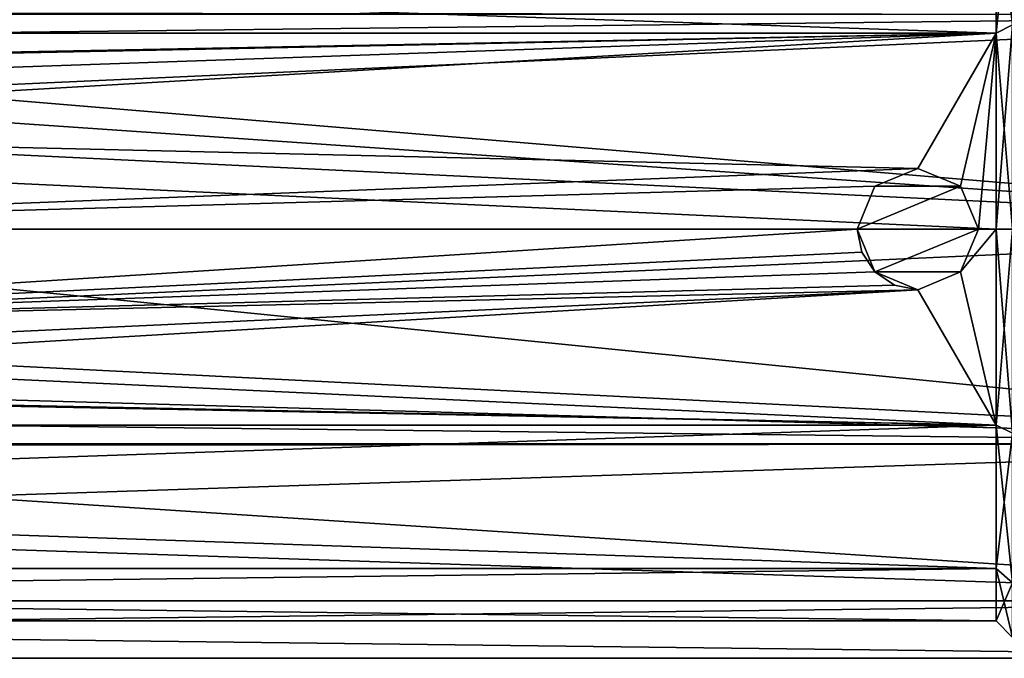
# Model space of a CAD drawing. Header units: metres. Extents: x -150 to 150, y -23 to 84.
# Tile 18 of 27: x 45 to 98, y -23 to 11. Entities that reach past the tile are written whole.
import ezdxf

# ---------------------------------------------------------------- set-up
doc = ezdxf.new("R2010")
doc.units = ezdxf.units.M
doc.layers.add('solid_26009110_SW0001', color=7, linetype='CONTINUOUS')

msp = doc.modelspace()

# ---------------------------------------------------------------- linework, layer by layer
at = {"layer": 'solid_26009110_SW0001'}
for points in [[(98.08284, 18.951097, -10.941422), (97.199997, 18.186556, -10.499961), (97.199997, 10.499961, -18.186556)], [(98.08284, 10.941422, -18.951097), (98.08284, 18.951097, -10.941422), (97.199997, 10.499961, -18.186556)], [(98.08284, 18.951097, 10.941422), (98.08284, 10.941422, 18.951097), (97.199997, 18.186556, 10.499961)], [(97.199997, 18.186556, -10.499961), (-128, 18.18647, -10.50011), (-128, 10.500185, -18.18642)], [(97.199997, 10.499961, -18.186556), (97.199997, 18.186556, -10.499961), (-128, 10.500185, -18.18642)], [(97.199997, 18.186556, 10.499961), (97.199997, 10.499961, 18.186556), (-128, 18.18647, 10.50011)], [(97.199997, 10.499961, 18.186556), (-128, 10.500185, 18.18642), (-128, 18.18647, 10.50011)], [(98.08284, 10.941422, 18.951097), (97.199997, 10.499961, 18.186556), (97.199997, 18.186556, 10.499961)], [(5.969534, 10.10025, -20.663614), (0.001228, 11.621921, -19.847694), (127.5, 11.5, -19.918585)], [(-127.5, 0, 23), (127.5, 0, 23), (127.5, 11.5, 19.918585)], [(-127.5, 11.5, 19.918585), (-127.5, 0, 23), (127.5, 11.5, 19.918585)], [(5.969534, 10.10025, -20.663614), (127.5, 11.5, -19.918585), (127.5, 0, -23)], [(98.08284, 10.941422, -18.951097), (97.199997, 10.499961, -18.186556), (97.199997, 0, -21)], [(98.08284, 10.941422, -18.951097), (97.199997, 0, -21), (98.08284, 0, -21.882843)], [(98.08284, 10.941422, 18.951097), (98.08284, 0, 21.882843), (97.199997, 10.499961, 18.186556)], [(-2.694294, 8.587244, -19.164009), (97.199997, 10.499961, -18.186556), (-128, 10.500185, -18.18642)], [(97.199997, 0, 21), (-128, 0, 21.000004), (-128, 10.500185, 18.18642)], [(97.199997, 10.499961, 18.186556), (97.199997, 0, 21), (-128, 10.500185, 18.18642)], [(-2.694294, 8.587244, -19.164009), (2.693945, 8.587354, -19.16396), (97.199997, 10.499961, -18.186556)], [(2.693945, 8.587354, -19.16396), (5.240186, 7.317124, -19.683996), (97.199997, 10.499961, -18.186556)], [(5.240186, 7.317124, -19.683996), (7.305728, 5.256055, -20.331598), (97.199997, 10.499961, -18.186556)], [(8.608468, 8.14497, -21.50952), (5.969534, 10.10025, -20.663614), (127.5, 0, -23)], [(92.999146, 3.25, -20.746988), (97.199997, 10.499961, -18.186556), (7.305728, 5.256055, -20.331598)], [(92.999146, 3.25, -20.746988), (95.297768, 2.298436, -20.87384), (97.199997, 10.499961, -18.186556)], [(95.297768, 2.298436, -20.87384), (96.25, 0, -21), (97.199997, 10.499961, -18.186556)], [(96.25, 0, -21), (97.199997, 0, -21), (97.199997, 10.499961, -18.186556)], [(98.08284, 0, 21.882843), (97.199997, 0, 21), (97.199997, 10.499961, 18.186556)], [(10.564503, 5.619311, -22.30299), (8.608468, 8.14497, -21.50952), (127.5, 0, -23)], [(10.564503, 5.619311, -22.30299), (127.5, 0, -23), (12.069973, 0, -23)], [(92.999146, 3.25, -20.746988), (7.305728, 5.256055, -20.331598), (9, 0, -21)], [(90.701569, 2.297769, -20.873913), (92.999146, 3.25, -20.746988), (9, 0, -21)], [(90.701897, 2.298094, -22.777254), (92.999146, 3.25, -20.746988), (90.701569, 2.297769, -20.873913)], [(90.701897, 2.298094, -22.777254), (93, 3.25, -22.661024), (92.999146, 3.25, -20.746988)], [(90.701897, 2.298094, -22.777254), (95.298103, 2.29809, -22.777254), (93, 3.25, -22.661024)], [(93, 3.25, -22.661024), (95.297768, 2.298436, -20.87384), (92.999146, 3.25, -20.746988)], [(93, 3.25, -22.661024), (95.298103, 2.29809, -22.777254), (95.297768, 2.298436, -20.87384)], [(89.75, 0, -21), (90.701569, 2.297769, -20.873913), (9, 0, -21)], [(90.701897, 2.298094, -22.777254), (90.701569, 2.297769, -20.873913), (89.75, 0, -21)], [(90.701897, 2.298094, -22.777254), (89.75, 0, -21), (89.75, 0, -22.892893)], [(90.701897, 2.298094, -22.777254), (89.75, 0, -22.892893), (95.298103, 2.29809, -22.777254)], [(95.298103, 2.29809, -22.777254), (89.75, 0, -22.892893), (96.25, 0, -22.892893)], [(96.25, 0, -22.892893), (96.25, 0, -21), (95.297768, 2.298436, -20.87384)], [(95.298103, 2.29809, -22.777254), (96.25, 0, -22.892893), (95.297768, 2.298436, -20.87384)], [(97.199997, -10.499961, 18.186556), (-128, -10.500185, 18.18642), (-128, 0, 21.000004)], [(97.199997, 0, 21), (97.199997, -10.499961, 18.186556), (-128, 0, 21.000004)], [(12.069973, 0, -23), (127.5, 0, -23), (127.5, -11.5, -19.918585)], [(89.75, 0, -22.892893), (89.75, 0, -21), (89.996277, -1.241006, -20.963299)], [(90.701904, -2.298096, -22.777254), (89.75, 0, -22.892893), (89.996277, -1.241006, -20.963299)], [(96.25, 0, -22.892893), (89.75, 0, -22.892893), (90.701904, -2.298096, -22.777254)], [(98.08284, 0, -21.882843), (97.199997, 0, -21), (97.199997, -10.499961, -18.186556)], [(98.08284, -10.941422, -18.951097), (98.08284, 0, -21.882843), (97.199997, -10.499961, -18.186556)], [(98.08284, -10.941422, 18.951097), (97.199997, -10.499961, 18.186556), (97.199997, 0, 21)], [(98.08284, -10.941422, 18.951097), (97.199997, 0, 21), (98.08284, 0, 21.882843)], [(-127.5, -11.5, 19.918585), (127.5, -11.5, 19.918585), (127.5, 0, 23)], [(-127.5, 0, 23), (-127.5, -11.5, 19.918585), (127.5, 0, 23)], [(89.75, 0, -21), (9, 0, -21), (7.306205, -5.25539, -20.33177)], [(89.996277, -1.241006, -20.963299), (89.75, 0, -21), (7.306205, -5.25539, -20.33177)], [(10.55991, -5.627215, -22.300997), (12.069973, 0, -23), (127.5, -11.5, -19.918585)], [(96.25, 0, -22.892893), (90.701904, -2.298096, -22.777254), (95.298096, -2.2981, -22.777252)], [(95.298096, -2.2981, -22.777252), (95.300354, -2.29584, -20.874126), (96.25, 0, -21)], [(96.25, 0, -22.892893), (95.298096, -2.2981, -22.777252), (96.25, 0, -21)], [(95.300354, -2.29584, -20.874126), (97.199997, -10.499961, -18.186556), (97.199997, 0, -21)], [(95.300354, -2.29584, -20.874126), (97.199997, 0, -21), (96.25, 0, -21)], [(90.703033, -2.29923, -20.873753), (89.996277, -1.241006, -20.963299), (7.306205, -5.25539, -20.33177)], [(90.701904, -2.298096, -22.777254), (89.996277, -1.241006, -20.963299), (90.703033, -2.29923, -20.873753)], [(91.761848, -3.004904, -20.783901), (90.703033, -2.29923, -20.873753), (7.306205, -5.25539, -20.33177)], [(90.701904, -2.298096, -22.777254), (90.703033, -2.29923, -20.873753), (91.761848, -3.004904, -20.783901)], [(93, -3.25, -22.661024), (90.701904, -2.298096, -22.777254), (91.761848, -3.004904, -20.783901)], [(95.298096, -2.2981, -22.777252), (90.701904, -2.298096, -22.777254), (93, -3.25, -22.661024)], [(95.298096, -2.2981, -22.777252), (93, -3.25, -22.661024), (93.003296, -3.249998, -20.746988)], [(95.300354, -2.29584, -20.874126), (93.003296, -3.249998, -20.746988), (97.199997, -10.499961, -18.186556)], [(95.298096, -2.2981, -22.777252), (93.003296, -3.249998, -20.746988), (95.300354, -2.29584, -20.874126)], [(93.003296, -3.249998, -20.746988), (91.761848, -3.004904, -20.783901), (7.306205, -5.25539, -20.33177)], [(93, -3.25, -22.661024), (91.761848, -3.004904, -20.783901), (93.003296, -3.249998, -20.746988)], [(93.003296, -3.249998, -20.746988), (2.694349, -8.587228, -19.164017), (97.199997, -10.499961, -18.186556)], [(93.003296, -3.249998, -20.746988), (5.240967, -7.31657, -19.684202), (2.694349, -8.587228, -19.164017)], [(93.003296, -3.249998, -20.746988), (7.306205, -5.25539, -20.33177), (5.240967, -7.31657, -19.684202)], [(8.603071, -8.150279, -21.507509), (10.55991, -5.627215, -22.300997), (127.5, -11.5, -19.918585)], [(5.967835, -10.101136, -20.663181), (8.603071, -8.150279, -21.507509), (127.5, -11.5, -19.918585)], [(-2.694003, -8.587336, -19.163967), (-128, -10.500185, -18.18642), (97.199997, -10.499961, -18.186556)], [(2.694349, -8.587228, -19.164017), (-2.694003, -8.587336, -19.163967), (97.199997, -10.499961, -18.186556)], [(97.199997, -10.499961, -18.186556), (-128, -10.500185, -18.18642), (-128, -18.18647, -10.50011)], [(97.199997, -18.186556, -10.499961), (97.199997, -10.499961, -18.186556), (-128, -18.18647, -10.50011)], [(97.199997, -10.499961, 18.186556), (97.199997, -18.186556, 10.499961), (-128, -10.500185, 18.18642)], [(97.199997, -18.186556, 10.499961), (-128, -18.18647, 10.50011), (-128, -10.500185, 18.18642)], [(-0.00123, -11.621922, -19.847694), (5.967835, -10.101136, -20.663181), (127.5, -11.5, -19.918585)], [(98.08284, -10.941422, -18.951097), (97.199997, -10.499961, -18.186556), (97.199997, -18.186556, -10.499961)], [(98.08284, -18.951097, 10.941422), (97.199997, -18.186556, 10.499961), (97.199997, -10.499961, 18.186556)], [(98.08284, -10.941422, 18.951097), (98.08284, -18.951097, 10.941422), (97.199997, -10.499961, 18.186556)], [(98.08284, -18.951097, -10.941422), (98.08284, -10.941422, -18.951097), (97.199997, -18.186556, -10.499961)], [(-127.5, -19.918585, 11.5), (127.5, -19.918585, 11.5), (127.5, -11.5, 19.918585)], [(-127.5, -11.5, 19.918585), (-127.5, -19.918585, 11.5), (127.5, -11.5, 19.918585)], [(-127.5, -19.918585, -11.5), (-127.5, -11.5, -19.918585), (127.5, -19.918585, -11.5)], [(-0.00123, -11.621922, -19.847694), (127.5, -19.918585, -11.5), (-127.5, -11.5, -19.918585)], [(-0.00123, -11.621922, -19.847694), (127.5, -11.5, -19.918585), (127.5, -19.918585, -11.5)], [(97.199997, -18.186556, -10.499961), (-128, -18.18647, -10.50011), (-128, -21)], [(97.199997, -21), (-128, -21), (-128, -18.18647, 10.50011)], [(97.199997, -18.186556, 10.499961), (97.199997, -21), (-128, -18.18647, 10.50011)], [(97.199997, -21), (97.199997, -18.186556, -10.499961), (-128, -21)], [(98.08284, -18.951097, -10.941422), (97.199997, -18.186556, -10.499961), (97.199997, -21)], [(98.08284, -21.882843, 0), (97.199997, -21), (97.199997, -18.186556, 10.499961)], [(98.08284, -18.951097, 10.941422), (98.08284, -21.882843, 0), (97.199997, -18.186556, 10.499961)], [(98.08284, -21.882843, 0), (98.08284, -18.951097, -10.941422), (97.199997, -21)], [(-127.5, -23), (127.5, -23), (127.5, -19.918585, 11.5)], [(-127.5, -19.918585, 11.5), (-127.5, -23), (127.5, -19.918585, 11.5)], [(-127.5, -19.918585, -11.5), (127.5, -23), (-127.5, -23)], [(-127.5, -19.918585, -11.5), (127.5, -19.918585, -11.5), (127.5, -23)]]:
    msp.add_3dface(points, dxfattribs=at)

doc.saveas('drawing.dxf')
